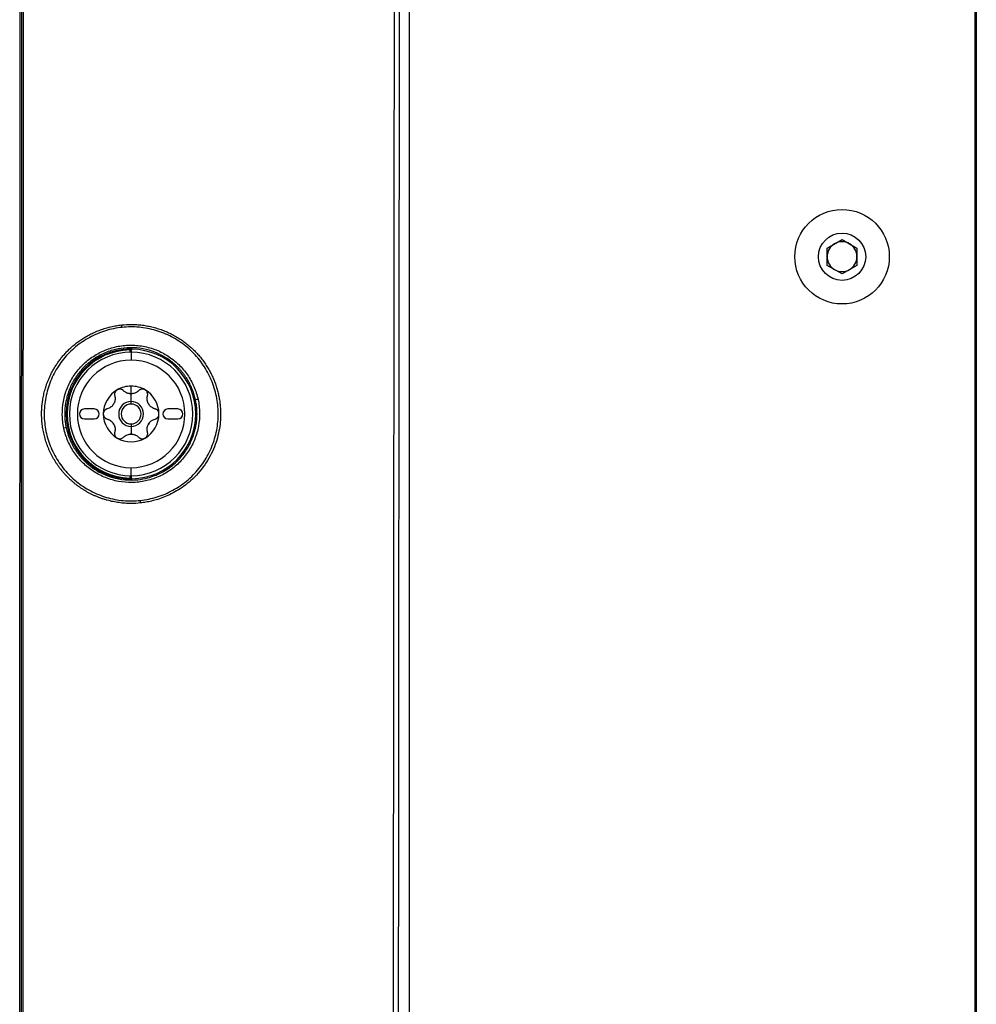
# Model space of a CAD drawing. Header units: millimetres. Extents: x 155400 to 158181, y 110534 to 115156.
# Tile 75 of 121: x 157196 to 157293, y 113130 to 113229. Entities that reach past the tile are written whole.
import ezdxf

# ---------------------------------------------------------------- set-up
doc = ezdxf.new("R2010")
doc.units = ezdxf.units.MM

msp = doc.modelspace()

# ---------------------------------------------------------------- linework, layer by layer
at = {"color": 7, "linetype": 'Continuous', "lineweight": 25}
for p, q in [((157292.574, 113407.524), (157292.574, 112997.649)), ((157292.449, 113001.569), (157292.449, 113404.269)), ((157235.575, 113002.137), (157235.575, 113377.138)), ((157277.574, 113206.31), (157279.074, 113207.176)), ((157279.074, 113207.176), (157280.574, 113206.31)), ((157277.574, 113204.578), (157277.574, 113206.31)), ((157280.574, 113206.31), (157280.574, 113204.578)), ((157279.074, 113203.712), (157277.574, 113204.578)), ((157280.574, 113204.578), (157279.074, 113203.712)), ((157207.437, 113196.076), (157207.435, 113196.176)), ((157207.437, 113196.076), (157207.437, 113195.843)), ((157207.537, 113195.845), (157207.537, 113196.074)), ((157207.566, 113196.045), (157207.566, 113195.845)), ((157207.575, 113195.845), (157207.575, 113195.045)), ((157207.575, 113191.667), (157207.575, 113192.437)), ((157207.575, 113190.887), (157207.575, 113191.662)), ((157203.875, 113190.137), (157202.875, 113190.137)), ((157207.575, 113190.637), (157207.575, 113190.887)), ((157212.275, 113190.137), (157211.275, 113190.137)), ((157202.875, 113189.137), (157203.875, 113189.137)), ((157211.275, 113189.137), (157212.275, 113189.137)), ((157207.575, 113188.637), (157207.575, 113188.387)), ((157207.575, 113188.387), (157207.575, 113187.612)), ((157207.575, 113183.429), (157207.575, 113184.229)), ((157207.437, 113183.197), (157207.435, 113183.097)), ((157207.437, 113183.43), (157207.437, 113183.197)), ((157207.537, 113183.2), (157207.537, 113183.429)), ((157207.566, 113183.429), (157207.566, 113183.229))]:
    msp.add_line(p, q, dxfattribs=at)
at = {"color": 7, "linetype": 'Continuous', "lineweight": 25, "flags": 128}
for points in [[(157207.537, 113196.074), (157207.553, 113196.058), (157207.566, 113196.045)], [(157207.667, 113196.145), (157207.651, 113196.161), (157207.638, 113196.174)], [(157207.566, 113183.229), (157207.55, 113183.212), (157207.537, 113183.2)], [(157207.638, 113183.1), (157207.654, 113183.116), (157207.667, 113183.129)]]:
    msp.add_lwpolyline(points, dxfattribs=at)
at = {"color": 7, "linetype": 'Continuous', "lineweight": 25}
for radius in [4.75, 2.375]:
    msp.add_circle((157279.074, 113205.444), radius, dxfattribs=at)
for centre, radius, start, end in [((157279.074, 113205.444), 1.5, 60, 120), ((157279.074, 113205.444), 1.5, 120, 180), ((157279.074, 113205.444), 1.5, 0, 60), ((157279.074, 113205.444), 1.5, 180, 240), ((157279.074, 113205.444), 1.5, 300, 0), ((157279.074, 113205.444), 1.5, 240, 300), ((157204.996, 113198.227), 1.671, 3.98196, 12.43534), ((157207.575, 113189.637), 6.541, 91.22361, 268.77639), ((157207.575, 113189.637), 6.441, 91.22361, 268.77639), ((157207.637, 113196.074), 0.1, 89.46507, 179.97931), ((157207.575, 113189.637), 6.509, 270.81589, 89.18411), ((157207.575, 113189.637), 6.208, 90, 270), ((157207.575, 113189.637), 5.408, 90, 270), ((157207.575, 113189.637), 6.208, 0, 90), ((157207.575, 113189.637), 5.408, 270, 90), ((157207.575, 113189.637), 2.8, 120, 180), ((157207.575, 113189.637), 2.8, 90, 120), ((157207.575, 113189.637), 2.8, 60, 90), ((157207.575, 113189.637), 2.8, 0, 60), ((157207.575, 113189.637), 2.031, 90, 92.4911), ((157207.575, 113192.728), 1.066, 265.2504, 274.7496), ((157207.575, 113189.637), 2.031, 87.5089, 90), ((157215.573, 113184.892), 6.338, 101.52291, 103.87371), ((157202.875, 113189.637), 0.5, 90, 270), ((157203.875, 113189.637), 0.5, 270, 90), ((157207.575, 113189.637), 2.031, 147.5089, 152.4911), ((157204.898, 113191.182), 1.066, 325.2504, 334.7496), ((157207.575, 113189.637), 1.25, 90, 270), ((157207.575, 113189.637), 1, 90, 270), ((157207.575, 113189.637), 1.25, 270, 90), ((157207.575, 113189.637), 1, 270, 90), ((157207.575, 113189.637), 2.031, 27.5089, 32.4911), ((157210.251, 113191.182), 1.066, 205.2504, 214.7496), ((157211.275, 113189.637), 0.5, 90, 270), ((157212.275, 113189.637), 0.5, 270, 90), ((157207.575, 113189.637), 2.8, 180, 240), ((157207.575, 113189.637), 6.208, 270, 0), ((157207.575, 113189.637), 2.8, 300, 0), ((157202.013, 113182.872), 5.465, 100.20689, 102.73265), ((157207.575, 113189.637), 2.031, 207.5089, 212.4911), ((157204.898, 113188.091), 1.066, 25.2504, 34.7496), ((157207.575, 113189.637), 2.031, 327.5089, 332.4911), ((157210.251, 113188.091), 1.066, 145.2504, 154.7496), ((157207.575, 113189.637), 2.8, 240, 300), ((157207.575, 113186.546), 1.066, 90, 94.7496), ((157207.575, 113189.637), 2.031, 267.5089, 272.4911), ((157207.575, 113186.546), 1.066, 85.2504, 90), ((157207.637, 113183.2), 0.1, 180.02069, 270.53493), ((157206.799, 113180.692), 1.722, 359.86841, 8.3152)]:
    msp.add_arc(centre, radius, start, end, dxfattribs=at)
for points, knots in [([(157233.912, 113002.137), (157233.912, 113005.749), (157233.913, 113012.983), (157233.915, 113023.851), (157233.918, 113034.749), (157233.921, 113045.678), (157233.925, 113056.634), (157233.929, 113067.615), (157233.934, 113078.618), (157233.94, 113089.641), (157233.946, 113100.68), (157233.952, 113111.732), (157233.959, 113122.796), (157233.967, 113133.867), (157233.975, 113144.945), (157233.984, 113156.025), (157233.993, 113167.107), (157234.003, 113178.187), (157234.017, 113192.612), (157234.035, 113210.333), (157234.058, 113231.313), (157234.083, 113252.178), (157234.111, 113272.956), (157234.14, 113293.674), (157234.171, 113314.356), (157234.204, 113335.018), (157234.239, 113355.676), (157234.264, 113369.448), (157234.276, 113376.336)], [0, 0, 0, 0, 0.028954, 0.057987, 0.087107, 0.116308, 0.145584, 0.174927, 0.204329, 0.233783, 0.26328, 0.292815, 0.322378, 0.351964, 0.381566, 0.411177, 0.440791, 0.470401, 0.5, 0.556428, 0.61247, 0.668205, 0.723711, 0.779065, 0.83433, 0.889549, 0.94476, 1, 1, 1, 1]), ([(157234.755, 113376.318), (157234.698, 113345.148), (157234.647, 113313.975), (157234.559, 113251.622), (157234.522, 113220.442), (157234.462, 113158.076), (157234.438, 113126.89), (157234.404, 113064.515), (157234.394, 113033.326), (157234.39, 113002.137)], [0, 0, 0, 0, 0.25, 0.25, 0.5, 0.5, 0.75, 0.75, 1, 1, 1, 1]), ([(157196.784, 113370.472), (157196.782, 113366.724), (157196.777, 113359.233), (157196.771, 113348.003), (157196.765, 113336.785), (157196.758, 113325.577), (157196.753, 113314.376), (157196.747, 113303.18), (157196.741, 113291.987), (157196.736, 113280.794), (157196.731, 113269.597), (157196.726, 113258.391), (157196.721, 113247.174), (157196.717, 113235.939), (157196.712, 113224.682), (157196.708, 113213.4), (157196.704, 113202.086), (157196.7, 113190.74), (157196.697, 113179.36), (157196.694, 113167.948), (157196.69, 113156.507), (157196.687, 113145.041), (157196.685, 113133.55), (157196.682, 113122.039), (157196.68, 113114.358), (157196.68, 113110.515)], [0, 0, 0, 0, 0.043264, 0.086472, 0.129632, 0.172753, 0.215844, 0.258915, 0.301974, 0.345032, 0.388102, 0.431201, 0.474348, 0.517559, 0.560853, 0.604246, 0.647757, 0.691402, 0.735176, 0.779072, 0.823077, 0.867183, 0.911379, 0.955655, 1, 1, 1, 1]), ([(157196.369, 113110.466), (157196.369, 113112.926), (157196.371, 113117.848), (157196.374, 113125.23), (157196.376, 113132.614), (157196.379, 113139.999), (157196.382, 113147.385), (157196.386, 113154.772), (157196.389, 113162.16), (157196.393, 113169.549), (157196.397, 113176.939), (157196.401, 113184.33), (157196.405, 113191.722), (157196.41, 113199.115), (157196.414, 113206.508), (157196.419, 113213.903), (157196.424, 113221.299), (157196.43, 113228.695), (157196.435, 113236.092), (157196.441, 113243.49), (157196.447, 113250.889), (157196.453, 113258.289), (157196.459, 113265.689), (157196.465, 113273.09), (157196.472, 113280.492), (157196.478, 113287.894), (157196.485, 113295.297), (157196.493, 113302.701), (157196.5, 113310.105), (157196.507, 113317.509), (157196.515, 113324.915), (157196.523, 113332.32), (157196.531, 113339.727), (157196.539, 113347.133), (157196.548, 113354.54), (157196.557, 113361.948), (157196.562, 113366.886), (157196.565, 113369.355)], [0, 0, 0, 0, 0.028486, 0.056978, 0.085475, 0.113977, 0.142485, 0.170997, 0.199515, 0.228038, 0.256566, 0.285099, 0.313637, 0.342181, 0.370729, 0.399282, 0.42784, 0.456403, 0.484971, 0.513544, 0.542122, 0.570705, 0.599292, 0.627884, 0.656481, 0.685082, 0.713688, 0.742299, 0.770914, 0.799534, 0.828159, 0.856788, 0.885422, 0.91406, 0.942702, 0.971349, 1, 1, 1, 1]), ([(157207.575, 113180.637), (157207.472, 113180.638), (157207.268, 113180.64), (157206.963, 113180.656), (157206.66, 113180.682), (157206.359, 113180.717), (157206.059, 113180.763), (157205.762, 113180.819), (157205.468, 113180.885), (157205.176, 113180.96), (157204.887, 113181.045), (157204.602, 113181.14), (157204.319, 113181.244), (157204.041, 113181.358), (157203.766, 113181.481), (157203.496, 113181.612), (157203.231, 113181.753), (157202.971, 113181.902), (157202.717, 113182.059), (157202.468, 113182.225), (157202.225, 113182.398), (157201.988, 113182.579), (157201.758, 113182.767), (157201.534, 113182.963), (157201.318, 113183.165), (157201.108, 113183.375), (157200.906, 113183.591), (157200.711, 113183.814), (157200.523, 113184.043), (157200.344, 113184.277), (157200.172, 113184.518), (157200.008, 113184.763), (157199.852, 113185.014), (157199.705, 113185.269), (157199.566, 113185.528), (157199.436, 113185.791), (157199.315, 113186.057), (157199.204, 113186.327), (157199.101, 113186.6), (157199.007, 113186.876), (157198.923, 113187.156), (157198.847, 113187.437), (157198.78, 113187.721), (157198.723, 113188.007), (157198.675, 113188.294), (157198.636, 113188.582), (157198.606, 113188.871), (157198.589, 113189.113), (157198.58, 113189.313), (157198.576, 113189.473), (157198.574, 113189.645), (157198.576, 113189.828), (157198.582, 113190.023), (157198.593, 113190.228), (157198.61, 113190.445), (157198.634, 113190.672), (157198.665, 113190.911), (157198.704, 113191.159), (157198.752, 113191.418), (157198.81, 113191.686), (157198.879, 113191.964), (157198.961, 113192.25), (157199.055, 113192.544), (157199.164, 113192.845), (157199.287, 113193.152), (157199.427, 113193.465), (157199.583, 113193.782), (157199.758, 113194.103), (157199.951, 113194.425), (157200.164, 113194.749), (157200.397, 113195.072), (157200.653, 113195.395), (157200.932, 113195.714), (157201.233, 113196.029), (157201.558, 113196.336), (157201.906, 113196.633), (157202.277, 113196.918), (157202.671, 113197.189), (157203.088, 113197.445), (157203.53, 113197.682), (157203.994, 113197.899), (157204.482, 113198.094), (157204.99, 113198.263), (157205.519, 113198.404), (157206.066, 113198.517), (157206.439, 113198.563), (157206.627, 113198.587)], [0, 0, 0, 0, 0.01122, 0.022397, 0.033537, 0.044644, 0.055724, 0.06678, 0.077819, 0.088844, 0.09986, 0.110872, 0.121884, 0.132899, 0.143905, 0.154898, 0.165876, 0.176839, 0.187788, 0.198721, 0.209638, 0.220538, 0.23142, 0.242285, 0.253131, 0.263961, 0.274791, 0.285621, 0.296448, 0.30727, 0.318083, 0.328884, 0.339671, 0.35044, 0.361188, 0.371912, 0.38261, 0.393284, 0.403959, 0.414636, 0.425314, 0.43599, 0.44666, 0.45732, 0.467969, 0.478603, 0.489219, 0.499814, 0.505277, 0.511152, 0.517436, 0.524134, 0.531249, 0.538783, 0.546735, 0.555106, 0.563895, 0.573104, 0.582732, 0.592779, 0.603244, 0.614127, 0.625427, 0.637144, 0.649277, 0.661813, 0.674749, 0.688091, 0.701846, 0.716021, 0.730626, 0.745672, 0.761173, 0.777144, 0.793523, 0.810262, 0.827374, 0.844874, 0.862778, 0.881104, 0.899875, 0.919093, 0.938718, 0.958745, 0.979173, 1, 1, 1, 1]), ([(157206.663, 113198.343), (157206.088, 113198.282), (157205.53, 113198.166), (157204.446, 113197.829), (157203.917, 113197.608), (157202.903, 113197.058), (157202.43, 113196.737), (157201.549, 113196.004), (157201.14, 113195.59), (157200.422, 113194.702), (157200.108, 113194.227), (157199.706, 113193.463), (157199.584, 113193.2), (157199.368, 113192.669), (157199.274, 113192.4), (157199.113, 113191.853), (157199.045, 113191.576), (157198.937, 113191.014), (157198.896, 113190.727), (157198.817, 113189.867), (157198.821, 113189.296), (157198.911, 113188.445), (157198.955, 113188.162), (157199.071, 113187.597), (157199.143, 113187.317), (157199.397, 113186.497), (157199.619, 113185.972), (157200.03, 113185.217), (157200.181, 113184.969), (157200.503, 113184.493), (157200.675, 113184.265), (157201.222, 113183.606), (157201.628, 113183.205), (157202.526, 113182.478), (157203.005, 113182.164), (157203.761, 113181.765), (157204.02, 113181.644), (157204.552, 113181.428), (157204.826, 113181.332), (157205.652, 113181.088), (157206.212, 113180.98), (157207.35, 113180.876), (157207.932, 113180.879), (157208.503, 113180.941)], [0, 0, 0, 0, 0.0625, 0.0625, 0.125, 0.125, 0.1875, 0.1875, 0.25, 0.25, 0.3125, 0.3125, 0.34375, 0.34375, 0.375, 0.375, 0.40625, 0.40625, 0.4375, 0.4375, 0.5, 0.5, 0.53125, 0.53125, 0.5625, 0.5625, 0.625, 0.625, 0.65625, 0.65625, 0.6875, 0.6875, 0.75, 0.75, 0.8125, 0.8125, 0.84375, 0.84375, 0.875, 0.875, 0.9375, 0.9375, 1, 1, 1, 1]), ([(157208.503, 113180.941), (157209.074, 113181.003), (157209.643, 113181.123), (157210.734, 113181.466), (157211.259, 113181.688), (157212.016, 113182.098), (157212.264, 113182.248), (157212.739, 113182.569), (157212.968, 113182.74), (157213.625, 113183.286), (157214.027, 113183.693), (157214.752, 113184.592), (157215.065, 113185.069), (157215.463, 113185.826), (157215.584, 113186.085), (157215.8, 113186.618), (157215.896, 113186.892), (157216.139, 113187.716), (157216.246, 113188.276), (157216.324, 113189.131), (157216.336, 113189.42), (157216.331, 113189.996), (157216.315, 113190.282), (157216.225, 113191.134), (157216.11, 113191.693), (157215.853, 113192.518), (157215.753, 113192.79), (157215.53, 113193.317), (157215.405, 113193.574), (157215.132, 113194.074), (157214.984, 113194.318), (157214.662, 113194.792), (157214.488, 113195.024), (157213.936, 113195.687), (157213.529, 113196.087), (157212.64, 113196.804), (157212.153, 113197.124), (157211.141, 113197.656), (157210.613, 113197.87), (157209.788, 113198.113), (157209.506, 113198.181), (157208.942, 113198.289), (157208.66, 113198.329), (157207.808, 113198.407), (157207.237, 113198.404), (157206.663, 113198.343)], [0, 0, 0, 0, 0.0625, 0.0625, 0.125, 0.125, 0.15625, 0.15625, 0.1875, 0.1875, 0.25, 0.25, 0.3125, 0.3125, 0.34375, 0.34375, 0.375, 0.375, 0.4375, 0.4375, 0.46875, 0.46875, 0.5, 0.5, 0.5625, 0.5625, 0.59375, 0.59375, 0.625, 0.625, 0.65625, 0.65625, 0.6875, 0.6875, 0.75, 0.75, 0.8125, 0.8125, 0.875, 0.875, 0.90625, 0.90625, 0.9375, 0.9375, 1, 1, 1, 1]), ([(157207.572, 113198.637), (157207.667, 113198.636), (157207.856, 113198.634), (157208.139, 113198.62), (157208.422, 113198.598), (157208.702, 113198.567), (157208.98, 113198.527), (157209.256, 113198.479), (157209.53, 113198.422), (157209.8, 113198.358), (157210.067, 113198.285), (157210.331, 113198.205), (157210.59, 113198.118), (157210.846, 113198.023), (157211.098, 113197.92), (157211.345, 113197.81), (157211.588, 113197.693), (157211.827, 113197.569), (157212.062, 113197.439), (157212.291, 113197.302), (157212.516, 113197.159), (157212.736, 113197.01), (157212.95, 113196.855), (157213.159, 113196.695), (157213.363, 113196.53), (157213.56, 113196.359), (157213.752, 113196.184), (157213.937, 113196.004), (157214.116, 113195.82), (157214.289, 113195.631), (157214.456, 113195.438), (157214.617, 113195.241), (157214.772, 113195.041), (157214.921, 113194.836), (157215.064, 113194.629), (157215.2, 113194.419), (157215.329, 113194.205), (157215.453, 113193.989), (157215.57, 113193.771), (157215.68, 113193.551), (157215.784, 113193.328), (157215.881, 113193.104), (157215.972, 113192.879), (157216.056, 113192.652), (157216.133, 113192.424), (157216.204, 113192.195), (157216.269, 113191.966), (157216.327, 113191.736), (157216.38, 113191.505), (157216.425, 113191.274), (157216.465, 113191.043), (157216.499, 113190.812), (157216.526, 113190.581), (157216.547, 113190.35), (157216.596, 113189.619), (157216.541, 113188.333), (157216.085, 113186.499), (157215.179, 113184.674), (157214.079, 113183.347), (157213.069, 113182.492), (157212.35, 113181.998), (157211.637, 113181.601), (157210.943, 113181.288), (157210.279, 113181.051), (157209.654, 113180.879), (157209.073, 113180.758), (157208.699, 113180.711), (157208.521, 113180.688)], [0, 0, 0, 0, 0.010421, 0.020814, 0.031178, 0.04151, 0.051807, 0.062067, 0.072288, 0.082467, 0.092601, 0.102689, 0.112728, 0.122715, 0.132652, 0.142559, 0.152441, 0.162296, 0.172121, 0.181913, 0.191671, 0.201391, 0.211072, 0.22071, 0.230304, 0.239851, 0.24935, 0.258799, 0.268208, 0.277585, 0.286931, 0.296244, 0.305523, 0.314768, 0.323978, 0.333152, 0.342288, 0.351387, 0.360448, 0.369469, 0.378451, 0.387393, 0.396292, 0.405146, 0.413956, 0.422724, 0.431453, 0.440142, 0.448796, 0.457414, 0.465998, 0.47455, 0.483072, 0.491564, 0.500029, 0.563457, 0.63201, 0.706155, 0.785502, 0.819446, 0.851346, 0.881214, 0.909049, 0.934848, 0.958608, 0.980325, 1, 1, 1, 1]), ([(157200.808, 113188.202), (157200.713, 113188.645), (157200.662, 113189.102), (157200.649, 113190.004), (157200.686, 113190.452), (157200.809, 113191.12), (157200.861, 113191.343), (157200.986, 113191.778), (157201.059, 113191.992), (157201.308, 113192.619), (157201.515, 113193.02), (157202.01, 113193.785), (157202.291, 113194.137), (157202.761, 113194.621), (157202.925, 113194.775), (157203.271, 113195.068), (157203.453, 113195.207), (157204.011, 113195.592), (157204.405, 113195.81), (157205.233, 113196.168), (157205.67, 113196.308), (157206.55, 113196.496), (157206.997, 113196.548), (157207.679, 113196.558), (157207.907, 113196.55), (157208.357, 113196.513), (157208.58, 113196.483), (157209.022, 113196.402), (157209.241, 113196.351), (157209.675, 113196.227), (157209.892, 113196.153), (157210.525, 113195.902), (157210.925, 113195.695), (157211.682, 113195.207), (157212.041, 113194.921), (157212.689, 113194.292), (157212.98, 113193.949), (157213.366, 113193.39), (157213.487, 113193.196), (157213.706, 113192.799), (157213.806, 113192.597), (157214.073, 113191.977), (157214.211, 113191.548), (157214.307, 113191.102)], [0, 0, 0, 0, 0.0625, 0.0625, 0.125, 0.125, 0.15625, 0.15625, 0.1875, 0.1875, 0.25, 0.25, 0.3125, 0.3125, 0.34375, 0.34375, 0.375, 0.375, 0.4375, 0.4375, 0.5, 0.5, 0.5625, 0.5625, 0.59375, 0.59375, 0.625, 0.625, 0.65625, 0.65625, 0.6875, 0.6875, 0.75, 0.75, 0.8125, 0.8125, 0.875, 0.875, 0.90625, 0.90625, 0.9375, 0.9375, 1, 1, 1, 1]), ([(157214.054, 113191.045), (157214.034, 113191.131), (157213.995, 113191.305), (157213.922, 113191.562), (157213.84, 113191.819), (157213.747, 113192.072), (157213.643, 113192.321), (157213.53, 113192.565), (157213.407, 113192.805), (157213.275, 113193.039), (157213.132, 113193.269), (157212.98, 113193.493), (157212.818, 113193.712), (157212.647, 113193.925), (157212.467, 113194.131), (157212.279, 113194.329), (157212.083, 113194.519), (157211.88, 113194.701), (157211.668, 113194.875), (157210.917, 113195.442), (157209.351, 113196.21), (157207.314, 113196.387), (157205.672, 113196.069), (157204.498, 113195.609), (157203.443, 113194.93), (157202.703, 113194.234), (157202.218, 113193.643), (157201.889, 113193.159), (157201.609, 113192.661), (157201.378, 113192.153), (157201.195, 113191.643), (157201.058, 113191.135), (157200.964, 113190.633), (157200.907, 113190.138), (157200.9, 113189.812), (157200.896, 113189.651)], [0, 0, 0, 0, 0.013671, 0.027409, 0.041242, 0.055134, 0.068996, 0.082821, 0.096635, 0.11046, 0.124321, 0.138242, 0.152241, 0.166285, 0.180342, 0.194375, 0.208379, 0.222395, 0.236449, 0.250565, 0.36755, 0.49961, 0.557386, 0.624634, 0.692838, 0.749655, 0.780559, 0.810551, 0.83988, 0.868614, 0.896458, 0.92339, 0.949607, 0.97519, 1, 1, 1, 1]), ([(157207.435, 113196.176), (157207.448, 113196.177), (157207.474, 113196.177), (157207.512, 113196.177), (157207.547, 113196.177), (157207.587, 113196.177), (157207.628, 113196.176), (157207.635, 113196.175), (157207.638, 113196.174)], [0, 0, 0, 0, 0.12817, 0.251262, 0.374099, 0.501534, 0.750523, 1, 1, 1, 1]), ([(157207.566, 113196.045), (157207.566, 113196.056), (157207.568, 113196.067), (157207.571, 113196.078), (157207.575, 113196.089), (157207.581, 113196.099), (157207.588, 113196.107), (157207.595, 113196.116), (157207.603, 113196.124), (157207.613, 113196.13), (157207.622, 113196.136), (157207.633, 113196.14), (157207.644, 113196.142), (157207.651, 113196.144), (157207.659, 113196.145), (157207.667, 113196.145)], [0, 0, 0, 0, 0.0000335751, 0.0000335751, 0.0000335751, 0.0000671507, 0.0000671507, 0.0000671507, 0.0001007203, 0.0001007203, 0.0001007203, 0.0001342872, 0.0001342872, 0.0001342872, 0.0001576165, 0.0001576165, 0.0001576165, 0.0001576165]), ([(157206.175, 113192.062), (157206.155, 113192.049), (157206.115, 113192.025), (157206.063, 113191.978), (157206.016, 113191.925), (157205.977, 113191.865), (157205.94, 113191.789), (157205.913, 113191.694), (157205.903, 113191.578), (157205.919, 113191.501), (157205.927, 113191.461)], [0, 0, 0, 0, 0.097875, 0.196697, 0.29658, 0.397634, 0.499966, 0.655549, 0.822147, 1, 1, 1, 1]), ([(157206.441, 113192.133), (157206.418, 113192.132), (157206.371, 113192.13), (157206.302, 113192.116), (157206.236, 113192.094), (157206.195, 113192.072), (157206.175, 113192.062)], [0, 0, 0, 0, 0.253365, 0.504302, 0.753086, 1, 1, 1, 1]), ([(157206.819, 113191.976), (157206.8, 113191.993), (157206.764, 113192.027), (157206.702, 113192.066), (157206.638, 113192.097), (157206.572, 113192.118), (157206.506, 113192.131), (157206.463, 113192.132), (157206.441, 113192.133)], [0, 0, 0, 0, 0.1819493, 0.3576626, 0.5272246, 0.6907293, 0.8482819, 1, 1, 1, 1]), ([(157207.486, 113191.666), (157207.456, 113191.669), (157207.395, 113191.675), (157207.303, 113191.696), (157207.211, 113191.724), (157207.097, 113191.772), (157206.959, 113191.849), (157206.867, 113191.932), (157206.819, 113191.976)], [0, 0, 0, 0, 0.118955, 0.241753, 0.368585, 0.499622, 0.734116, 1, 1, 1, 1]), ([(157208.33, 113191.976), (157208.306, 113191.953), (157208.259, 113191.908), (157208.182, 113191.85), (157208.106, 113191.802), (157207.997, 113191.746), (157207.851, 113191.691), (157207.724, 113191.674), (157207.663, 113191.666)], [0, 0, 0, 0, 0.136832, 0.265737, 0.386769, 0.49999, 0.757495, 1, 1, 1, 1]), ([(157208.708, 113192.133), (157208.687, 113192.132), (157208.643, 113192.131), (157208.577, 113192.118), (157208.511, 113192.097), (157208.447, 113192.066), (157208.385, 113192.027), (157208.349, 113191.993), (157208.33, 113191.976)], [0, 0, 0, 0, 0.151718, 0.309271, 0.472775, 0.642337, 0.818051, 1, 1, 1, 1]), ([(157208.975, 113192.062), (157208.954, 113192.072), (157208.913, 113192.094), (157208.847, 113192.116), (157208.778, 113192.13), (157208.732, 113192.132), (157208.708, 113192.133)], [0, 0, 0, 0, 0.246914, 0.495698, 0.746635, 1, 1, 1, 1]), ([(157209.222, 113191.461), (157209.228, 113191.485), (157209.239, 113191.532), (157209.242, 113191.604), (157209.238, 113191.673), (157209.224, 113191.738), (157209.198, 113191.817), (157209.149, 113191.906), (157209.072, 113191.997), (157209.007, 113192.04), (157208.975, 113192.062)], [0, 0, 0, 0, 0.108101, 0.212121, 0.312109, 0.408115, 0.500199, 0.669962, 0.836392, 1, 1, 1, 1]), ([(157214.307, 113191.102), (157214.403, 113190.656), (157214.454, 113190.206), (157214.467, 113189.296), (157214.428, 113188.838), (157214.263, 113187.949), (157214.138, 113187.517), (157213.805, 113186.679), (157213.594, 113186.271), (157213.104, 113185.516), (157212.824, 113185.165), (157212.35, 113184.677), (157212.183, 113184.521), (157211.838, 113184.23), (157211.659, 113184.094), (157211.289, 113183.839), (157211.098, 113183.72), (157210.704, 113183.502), (157210.499, 113183.401), (157209.874, 113183.132), (157209.445, 113182.996), (157208.566, 113182.807), (157208.11, 113182.755), (157207.208, 113182.742), (157206.76, 113182.779), (157206.093, 113182.901), (157205.871, 113182.953), (157205.435, 113183.078), (157205.222, 113183.151), (157204.595, 113183.4), (157204.194, 113183.605), (157203.429, 113184.1), (157203.076, 113184.381), (157202.592, 113184.851), (157202.438, 113185.015), (157202.145, 113185.36), (157202.006, 113185.542), (157201.62, 113186.101), (157201.402, 113186.494), (157201.044, 113187.321), (157200.904, 113187.758), (157200.808, 113188.202)], [0, 0, 0, 0, 0.0625, 0.0625, 0.125, 0.125, 0.1875, 0.1875, 0.25, 0.25, 0.3125, 0.3125, 0.34375, 0.34375, 0.375, 0.375, 0.40625, 0.40625, 0.4375, 0.4375, 0.5, 0.5, 0.5625, 0.5625, 0.625, 0.625, 0.65625, 0.65625, 0.6875, 0.6875, 0.75, 0.75, 0.8125, 0.8125, 0.84375, 0.84375, 0.875, 0.875, 0.9375, 0.9375, 1, 1, 1, 1]), ([(157205.927, 113191.461), (157205.934, 113191.428), (157205.95, 113191.365), (157205.961, 113191.27), (157205.965, 113191.18), (157205.959, 113191.057), (157205.934, 113190.903), (157205.885, 113190.785), (157205.862, 113190.728)], [0, 0, 0, 0, 0.136832, 0.265737, 0.386769, 0.49999, 0.757495, 1, 1, 1, 1]), ([(157209.287, 113190.728), (157209.275, 113190.755), (157209.25, 113190.812), (157209.222, 113190.901), (157209.2, 113190.995), (157209.185, 113191.118), (157209.183, 113191.276), (157209.209, 113191.397), (157209.222, 113191.461)], [0, 0, 0, 0, 0.118955, 0.241753, 0.368585, 0.499622, 0.734116, 1, 1, 1, 1]), ([(157214.202, 113189.652), (157214.201, 113189.731), (157214.2, 113189.887), (157214.187, 113190.12), (157214.166, 113190.353), (157214.137, 113190.585), (157214.1, 113190.816), (157214.069, 113190.968), (157214.054, 113191.045)], [0, 0, 0, 0, 0.167052, 0.333667, 0.500057, 0.666435, 0.833012, 1, 1, 1, 1]), ([(157205.171, 113190.152), (157205.147, 113190.145), (157205.101, 113190.131), (157205.037, 113190.098), (157204.98, 113190.059), (157204.93, 113190.015), (157204.875, 113189.952), (157204.822, 113189.866), (157204.782, 113189.754), (157204.777, 113189.676), (157204.775, 113189.637)], [0, 0, 0, 0, 0.108101, 0.212121, 0.312109, 0.408115, 0.500199, 0.669962, 0.836392, 1, 1, 1, 1]), ([(157205.774, 113190.575), (157205.756, 113190.55), (157205.719, 113190.5), (157205.656, 113190.431), (157205.585, 113190.366), (157205.487, 113190.291), (157205.351, 113190.21), (157205.233, 113190.172), (157205.171, 113190.152)], [0, 0, 0, 0, 0.118955, 0.241753, 0.368585, 0.499622, 0.734116, 1, 1, 1, 1]), ([(157209.978, 113190.152), (157209.946, 113190.161), (157209.883, 113190.18), (157209.795, 113190.218), (157209.715, 113190.26), (157209.612, 113190.326), (157209.491, 113190.425), (157209.413, 113190.526), (157209.376, 113190.575)], [0, 0, 0, 0, 0.136832, 0.265737, 0.386769, 0.49999, 0.757495, 1, 1, 1, 1]), ([(157210.375, 113189.637), (157210.374, 113189.66), (157210.372, 113189.707), (157210.358, 113189.775), (157210.335, 113189.842), (157210.303, 113189.906), (157210.256, 113189.976), (157210.187, 113190.047), (157210.091, 113190.114), (157210.017, 113190.139), (157209.978, 113190.152)], [0, 0, 0, 0, 0.097875, 0.196697, 0.29658, 0.397634, 0.499966, 0.655549, 0.822147, 1, 1, 1, 1]), ([(157200.896, 113189.651), (157200.897, 113189.571), (157200.899, 113189.411), (157200.912, 113189.173), (157200.933, 113188.937), (157200.962, 113188.705), (157200.998, 113188.475), (157201.029, 113188.325), (157201.044, 113188.25)], [0, 0, 0, 0, 0.170005, 0.338951, 0.506627, 0.672823, 0.837337, 1, 1, 1, 1]), ([(157201.044, 113188.25), (157201.064, 113188.162), (157201.104, 113187.988), (157201.177, 113187.729), (157201.259, 113187.474), (157201.352, 113187.221), (157201.456, 113186.971), (157201.57, 113186.724), (157201.695, 113186.483), (157201.828, 113186.247), (157201.971, 113186.017), (157202.123, 113185.794), (157202.284, 113185.577), (157202.454, 113185.366), (157202.633, 113185.161), (157202.821, 113184.963), (157203.017, 113184.773), (157203.221, 113184.591), (157203.431, 113184.418), (157204.18, 113183.853), (157205.745, 113183.085), (157207.748, 113182.909), (157209.394, 113183.215), (157210.648, 113183.695), (157211.723, 113184.416), (157212.612, 113185.285), (157213.269, 113186.176), (157213.699, 113187.062), (157213.929, 113187.739), (157214.054, 113188.219), (157214.14, 113188.699), (157214.193, 113189.177), (157214.199, 113189.494), (157214.202, 113189.652)], [0, 0, 0, 0, 0.013785, 0.027565, 0.04136, 0.055195, 0.069095, 0.08307, 0.097037, 0.110945, 0.124818, 0.13868, 0.152555, 0.166464, 0.180426, 0.194463, 0.208529, 0.222537, 0.236509, 0.250469, 0.367071, 0.499543, 0.552, 0.6246, 0.70497, 0.749584, 0.81594, 0.874581, 0.900519, 0.92605, 0.951041, 0.975648, 1, 1, 1, 1]), ([(157204.775, 113189.637), (157204.775, 113189.614), (157204.777, 113189.567), (157204.791, 113189.498), (157204.814, 113189.431), (157204.846, 113189.367), (157204.893, 113189.298), (157204.962, 113189.226), (157205.058, 113189.16), (157205.132, 113189.135), (157205.171, 113189.122)], [0, 0, 0, 0, 0.097875, 0.196697, 0.29658, 0.397634, 0.499966, 0.655549, 0.822147, 1, 1, 1, 1]), ([(157205.171, 113189.122), (157205.203, 113189.112), (157205.266, 113189.094), (157205.354, 113189.056), (157205.434, 113189.014), (157205.537, 113188.948), (157205.658, 113188.849), (157205.736, 113188.748), (157205.774, 113188.699)], [0, 0, 0, 0, 0.136832, 0.265737, 0.386769, 0.49999, 0.757495, 1, 1, 1, 1]), ([(157209.376, 113188.699), (157209.393, 113188.723), (157209.43, 113188.773), (157209.493, 113188.842), (157209.564, 113188.908), (157209.662, 113188.983), (157209.798, 113189.064), (157209.916, 113189.102), (157209.978, 113189.122)], [0, 0, 0, 0, 0.118955, 0.241753, 0.368585, 0.499622, 0.734116, 1, 1, 1, 1]), ([(157209.978, 113189.122), (157210.002, 113189.129), (157210.048, 113189.143), (157210.112, 113189.176), (157210.169, 113189.215), (157210.219, 113189.259), (157210.275, 113189.321), (157210.327, 113189.408), (157210.367, 113189.52), (157210.372, 113189.598), (157210.375, 113189.637)], [0, 0, 0, 0, 0.108101, 0.212121, 0.312109, 0.408115, 0.500199, 0.669962, 0.836392, 1, 1, 1, 1]), ([(157205.862, 113188.546), (157205.874, 113188.518), (157205.899, 113188.462), (157205.927, 113188.373), (157205.949, 113188.279), (157205.965, 113188.156), (157205.966, 113187.997), (157205.94, 113187.877), (157205.927, 113187.813)], [0, 0, 0, 0, 0.118955, 0.241753, 0.368585, 0.499622, 0.734116, 1, 1, 1, 1]), ([(157209.222, 113187.813), (157209.215, 113187.845), (157209.199, 113187.909), (157209.188, 113188.004), (157209.184, 113188.094), (157209.19, 113188.217), (157209.215, 113188.371), (157209.264, 113188.489), (157209.287, 113188.546)], [0, 0, 0, 0, 0.1368319, 0.2657372, 0.3867688, 0.4999905, 0.7574953, 1, 1, 1, 1]), ([(157205.927, 113187.813), (157205.921, 113187.789), (157205.91, 113187.742), (157205.907, 113187.67), (157205.912, 113187.601), (157205.925, 113187.535), (157205.951, 113187.456), (157206, 113187.368), (157206.077, 113187.277), (157206.142, 113187.233), (157206.175, 113187.212)], [0, 0, 0, 0, 0.108101, 0.212121, 0.312109, 0.408115, 0.500199, 0.669962, 0.836392, 1, 1, 1, 1]), ([(157206.175, 113187.212), (157206.195, 113187.201), (157206.236, 113187.179), (157206.303, 113187.157), (157206.372, 113187.143), (157206.444, 113187.139), (157206.528, 113187.145), (157206.624, 113187.169), (157206.729, 113187.219), (157206.788, 113187.271), (157206.819, 113187.298)], [0, 0, 0, 0, 0.097875, 0.196697, 0.29658, 0.397634, 0.499966, 0.655549, 0.822147, 1, 1, 1, 1]), ([(157206.819, 113187.298), (157206.843, 113187.321), (157206.89, 113187.366), (157206.967, 113187.423), (157207.043, 113187.472), (157207.152, 113187.528), (157207.298, 113187.583), (157207.425, 113187.6), (157207.486, 113187.608)], [0, 0, 0, 0, 0.136832, 0.265737, 0.386769, 0.49999, 0.757495, 1, 1, 1, 1]), ([(157207.663, 113187.608), (157207.693, 113187.605), (157207.754, 113187.598), (157207.846, 113187.578), (157207.938, 113187.55), (157208.052, 113187.502), (157208.19, 113187.424), (157208.282, 113187.342), (157208.33, 113187.298)], [0, 0, 0, 0, 0.118955, 0.241753, 0.368585, 0.499622, 0.734116, 1, 1, 1, 1]), ([(157208.33, 113187.298), (157208.348, 113187.281), (157208.384, 113187.248), (157208.444, 113187.209), (157208.506, 113187.179), (157208.57, 113187.158), (157208.651, 113187.141), (157208.752, 113187.138), (157208.87, 113187.16), (157208.94, 113187.195), (157208.975, 113187.212)], [0, 0, 0, 0, 0.108101, 0.212121, 0.312109, 0.408115, 0.500199, 0.669962, 0.836392, 1, 1, 1, 1]), ([(157208.975, 113187.212), (157208.994, 113187.224), (157209.034, 113187.249), (157209.086, 113187.296), (157209.133, 113187.349), (157209.172, 113187.409), (157209.209, 113187.484), (157209.236, 113187.58), (157209.246, 113187.696), (157209.231, 113187.773), (157209.222, 113187.813)], [0, 0, 0, 0, 0.097875, 0.196697, 0.29658, 0.397634, 0.499966, 0.655549, 0.822147, 1, 1, 1, 1]), ([(157207.638, 113183.1), (157207.637, 113183.099), (157207.635, 113183.099), (157207.623, 113183.098), (157207.604, 113183.097), (157207.569, 113183.097), (157207.514, 113183.096), (157207.461, 113183.097), (157207.435, 113183.097)], [0, 0, 0, 0, 0.12802, 0.250862, 0.373593, 0.501295, 0.750119, 1, 1, 1, 1]), ([(157207.667, 113183.129), (157207.656, 113183.129), (157207.645, 113183.13), (157207.634, 113183.134), (157207.623, 113183.137), (157207.613, 113183.143), (157207.604, 113183.15), (157207.596, 113183.157), (157207.588, 113183.165), (157207.582, 113183.175), (157207.576, 113183.184), (157207.571, 113183.195), (157207.569, 113183.205), (157207.567, 113183.213), (157207.566, 113183.221), (157207.566, 113183.229)], [0, 0, 0, 0, 0.0000335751, 0.0000335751, 0.0000335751, 0.0000671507, 0.0000671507, 0.0000671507, 0.0001007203, 0.0001007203, 0.0001007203, 0.0001342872, 0.0001342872, 0.0001342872, 0.0001576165, 0.0001576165, 0.0001576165, 0.0001576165])]:
    msp.add_open_spline(points, degree=3, knots=knots, dxfattribs=at)
for points in [[(157196.695, 113369.387), (157196.59, 113283.192), (157196.524, 113196.852), (157196.496, 113110.463)], [(157206.627, 113198.587), (157206.941, 113198.62), (157207.257, 113198.637), (157207.572, 113198.637)], [(157207.437, 113196.076), (157207.491, 113196.079), (157207.536, 113196.076), (157207.537, 113196.074)], [(157207.537, 113183.2), (157207.536, 113183.198), (157207.491, 113183.195), (157207.437, 113183.197)], [(157208.521, 113180.688), (157208.207, 113180.654), (157207.891, 113180.637), (157207.575, 113180.637)]]:
    msp.add_open_spline(points, degree=3, dxfattribs=at)

doc.saveas('drawing.dxf')
